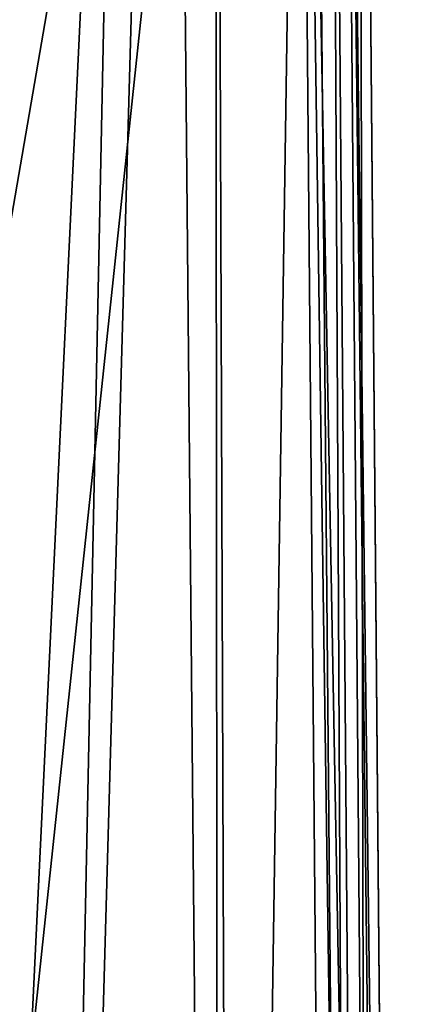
# Model space of a CAD drawing. Header units: metres. Extents: x -106 to 106, y -75 to 129.
# Tile 18 of 19: x 9.48 to 18.5, y 61.84 to 85.02. Entities that reach past the tile are written whole.
import ezdxf

# ---------------------------------------------------------------- set-up
doc = ezdxf.new("R2010")
doc.units = ezdxf.units.M
doc.layers.add('solid_11472092', color=7, linetype='CONTINUOUS')

msp = doc.modelspace()

# ---------------------------------------------------------------- linework, layer by layer
at = {"layer": 'solid_11472092'}
for points in [[(15.961503, 119.074173, -42), (-15.961503, 119.074173, -42), (-16.821955, 20.476128, -42)], [(-6.028068, 25.805279, -42), (15.961503, 119.074173, -42), (-16.821955, 20.476128, -42)], [(-6.028068, 25.805279, -42), (0, 26.49999, -42), (15.961503, 119.074173, -42)], [(0, 26.49999, -42), (6.028068, 25.805279, -42), (15.961503, 119.074173, -42)], [(6.028068, 25.805279, -42), (16.821955, 20.476128, -42), (15.961503, 119.074173, -42)], [(13.068101, 119.041176, -59.881737), (14.185061, 0.115009, -59.708515), (9.713916, 0.074176, -61.408058)], [(11.882363, 105.364059, -60.615898), (13.068101, 119.041176, -59.881737), (9.713916, 0.074176, -61.408058)], [(13.068101, 119.041176, -59.881737), (14.078244, 119.05069, -59.099186), (14.185061, 0.115009, -59.708515)], [(16.2974, 119.072723, -56.283825), (14.509862, 0.118094, -59.474281), (14.078244, 119.05069, -59.099186)], [(14.078244, 119.05069, -59.099186), (14.509862, 0.118094, -59.474281), (14.185061, 0.115009, -59.708515)], [(16.2974, 119.072723, -56.283825), (17.35532, 0.146499, -56.126656), (14.509862, 0.118094, -59.474281)], [(17.915543, 12.439454, -42.403358), (17.022123, 119.083435, -42.439339), (15.961503, 119.074173, -42)], [(17.408762, 16.921183, -42.106758), (15.961503, 119.074173, -42), (16.821955, 20.476128, -42)], [(17.408762, 16.921183, -42.106758), (17.915543, 12.439454, -42.403358), (15.961503, 119.074173, -42)], [(16.2974, 119.072723, -56.283825), (16.7549, 119.077721, -55.293411), (17.35532, 0.146499, -56.126656)], [(16.7549, 119.077721, -55.293411), (17.461445, 119.087265, -51.601158), (17.702637, 0.150313, -55.393536)], [(16.7549, 119.077721, -55.293411), (17.702637, 0.150313, -55.393536), (17.35532, 0.146499, -56.126656)], [(17.022123, 119.083435, -42.439339), (18.499296, 0.161441, -43.5), (17.461445, 119.087265, -43.5)], [(18.301695, 6.923632, -42.870285), (18.499296, 0.161441, -43.5), (17.022123, 119.083435, -42.439339)], [(17.915543, 12.439454, -42.403358), (18.301695, 6.923632, -42.870285), (17.022123, 119.083435, -42.439339)], [(17.461445, 119.087265, -51.601158), (17.461445, 119.087265, -43.5), (18.499296, 0.161441, -43.5)], [(17.980703, 59.586163, -51.54353), (17.461445, 119.087265, -51.601158), (18.499296, 0.161441, -43.5)], [(17.980703, 59.586163, -51.54353), (17.702637, 0.150313, -55.393536), (17.461445, 119.087265, -51.601158)], [(11.882363, 105.364059, -60.615898), (9.216984, 49.899113, -61.46727), (8.719511, 99.778252, -61.523392)], [(11.882363, 105.364059, -60.615898), (9.713916, 0.074176, -61.408058), (9.216984, 49.899113, -61.46727)]]:
    msp.add_3dface(points, dxfattribs=at)

doc.saveas('drawing.dxf')
